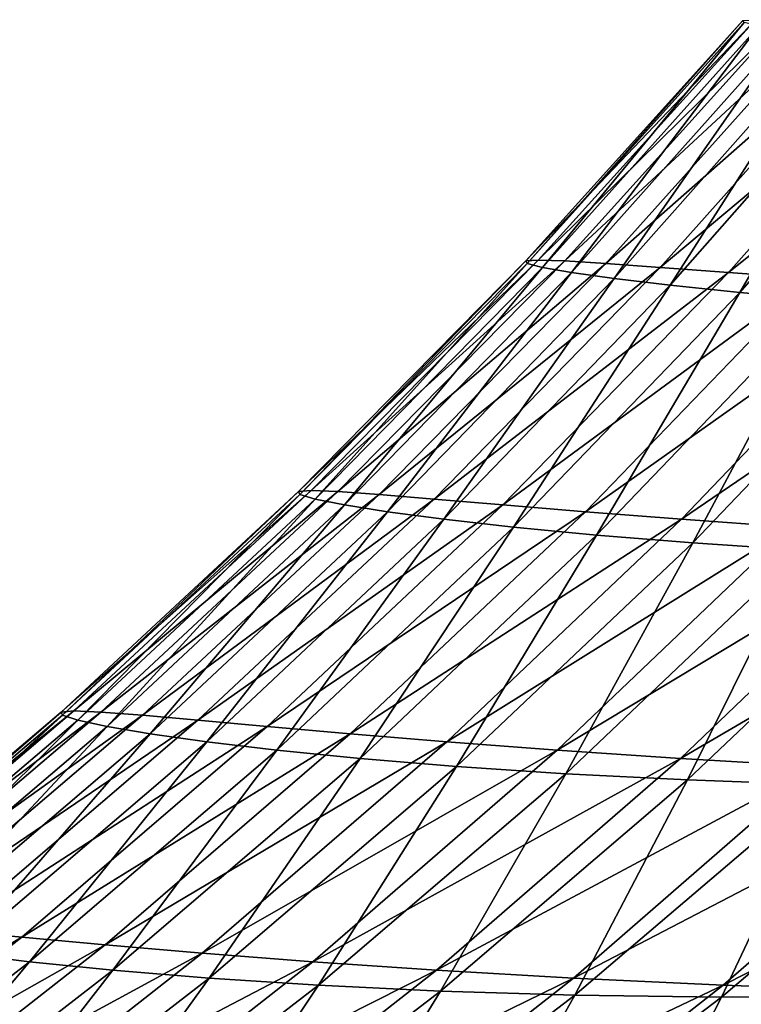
# Model space of a CAD drawing. Header units: metres. Extents: x -155 to 33, y -152 to 27.
# Tile 54 of 133: x -23.56 to -22.972, y -134.997 to -134.195. Entities that reach past the tile are written whole.
import ezdxf

# ---------------------------------------------------------------- set-up
doc = ezdxf.new("R2010")
doc.units = ezdxf.units.M
doc.layers.add('solid_12_401_042_XXX', color=7, linetype='CONTINUOUS')

msp = doc.modelspace()

# ---------------------------------------------------------------- linework, layer by layer
at = {"layer": 'solid_12_401_042_XXX'}
for points in [[(-23.147535, -134.391266, -0.329212), (-22.970572, -134.19519, -0.327373), (-22.960402, -134.19458, -0.788223)], [(-23.147535, -134.391266, -0.329212), (-22.960402, -134.19458, -0.788223), (-23.137342, -134.390579, -0.794302)], [(-23.147535, -134.391266, -0.329212), (-23.146385, -134.393356, 0.137744), (-22.970572, -134.19519, -0.327373)], [(-23.146385, -134.393356, 0.137744), (-22.969496, -134.196915, 0.135441), (-22.970572, -134.19519, -0.327373)], [(-23.146385, -134.393356, 0.137744), (-23.133917, -134.396576, 0.604434), (-22.969496, -134.196915, 0.135441)], [(-22.938923, -134.19519, -1.248687), (-23.137342, -134.390579, -0.794302), (-22.960402, -134.19458, -0.788223)], [(-23.115597, -134.391266, -1.258997), (-23.137342, -134.390579, -0.794302), (-22.938923, -134.19519, -1.248687)], [(-23.133917, -134.396576, 0.604434), (-22.957224, -134.1996, 0.597953), (-22.969496, -134.196915, 0.135441)], [(-23.133917, -134.396576, 0.604434), (-23.110243, -134.400757, 1.071629), (-22.957224, -134.1996, 0.597953)], [(-23.115597, -134.391266, -1.258997), (-22.938923, -134.19519, -1.248687), (-22.906092, -134.196915, -1.710337)], [(-23.082407, -134.393356, -1.724772), (-23.115597, -134.391266, -1.258997), (-22.906092, -134.196915, -1.710337)], [(-23.110243, -134.400757, 1.071629), (-22.933847, -134.203094, 1.060988), (-22.957224, -134.1996, 0.597953)], [(-23.082407, -134.393356, -1.724772), (-22.906092, -134.196915, -1.710337), (-22.86211, -134.1996, -2.170916)], [(-23.037943, -134.396576, -2.189507), (-23.082407, -134.393356, -1.724772), (-22.86211, -134.1996, -2.170916)], [(-23.037943, -134.396576, -2.189507), (-22.86211, -134.1996, -2.170916), (-22.807016, -134.203094, -2.631257)], [(-23.110243, -134.400757, 1.071629), (-23.075474, -134.405685, 1.539345), (-22.933847, -134.203094, 1.060988)], [(-23.075474, -134.405685, 1.539345), (-22.899458, -134.20726, 1.524573), (-22.933847, -134.203094, 1.060988)], [(-23.075474, -134.405685, 1.539345), (-23.02972, -134.411148, 2.007615), (-22.899458, -134.20726, 1.524573)], [(-22.982265, -134.400757, -2.653976), (-23.037943, -134.396576, -2.189507), (-22.807016, -134.203094, -2.631257)], [(-23.02972, -134.411148, 2.007615), (-22.854149, -134.211945, 1.988746), (-22.899458, -134.20726, 1.524573)], [(-22.982265, -134.400757, -2.653976), (-22.807016, -134.203094, -2.631257), (-22.740896, -134.20726, -3.091388)], [(-22.915483, -134.40567, -3.118204), (-22.982265, -134.400757, -2.653976), (-22.740896, -134.20726, -3.091388)], [(-23.02972, -134.411148, 2.007615), (-22.973101, -134.416962, 2.47647), (-22.854149, -134.211945, 1.988746)], [(-22.973101, -134.416962, 2.47647), (-22.798019, -134.216995, 2.453548), (-22.854149, -134.211945, 1.988746)], [(-22.973101, -134.416962, 2.47647), (-22.905741, -134.422928, 2.945943), (-22.798019, -134.216995, 2.453548)], [(-23.332977, -134.579346, -0.331001), (-23.147535, -134.391266, -0.329212), (-23.137342, -134.390579, -0.794302)], [(-23.332977, -134.579346, -0.331001), (-23.137342, -134.390579, -0.794302), (-23.32267, -134.578522, -0.80067)], [(-23.332977, -134.579346, -0.331001), (-23.331829, -134.581741, 0.14043), (-23.147535, -134.391266, -0.329212)], [(-23.331829, -134.581741, 0.14043), (-23.146385, -134.393356, 0.137744), (-23.147535, -134.391266, -0.329212)], [(-23.115597, -134.391266, -1.258997), (-23.32267, -134.578522, -0.80067), (-23.137342, -134.390579, -0.794302)], [(-23.300724, -134.579346, -1.269937), (-23.32267, -134.578522, -0.80067), (-23.115597, -134.391266, -1.258997)], [(-23.300724, -134.579346, -1.269937), (-23.115597, -134.391266, -1.258997), (-23.082407, -134.393356, -1.724772)], [(-23.331829, -134.581741, 0.14043), (-23.319273, -134.585434, 0.61163), (-23.146385, -134.393356, 0.137744)], [(-23.319273, -134.585434, 0.61163), (-23.133917, -134.396576, 0.604434), (-23.146385, -134.393356, 0.137744)], [(-23.319273, -134.585434, 0.61163), (-23.295439, -134.590179, 1.083306), (-23.133917, -134.396576, 0.604434)], [(-23.267227, -134.581741, -1.740178), (-23.300724, -134.579346, -1.269937), (-23.082407, -134.393356, -1.724772)], [(-23.295439, -134.590179, 1.083306), (-23.110243, -134.400757, 1.071629), (-23.133917, -134.396576, 0.604434)], [(-23.267227, -134.581741, -1.740178), (-23.082407, -134.393356, -1.724772), (-23.037943, -134.396576, -2.189507)], [(-23.222368, -134.585434, -2.209405), (-23.267227, -134.581741, -1.740178), (-23.037943, -134.396576, -2.189507)], [(-23.222368, -134.585434, -2.209405), (-23.037943, -134.396576, -2.189507), (-22.982265, -134.400757, -2.653976)], [(-23.295439, -134.590179, 1.083306), (-23.260447, -134.595718, 1.555467), (-23.110243, -134.400757, 1.071629)], [(-23.260447, -134.595718, 1.555467), (-23.075474, -134.405685, 1.539345), (-23.110243, -134.400757, 1.071629)], [(-23.260447, -134.595718, 1.555467), (-23.214422, -134.601822, 2.028136), (-23.075474, -134.405685, 1.539345)], [(-23.166224, -134.590179, -2.678334), (-23.222368, -134.585434, -2.209405), (-22.982265, -134.400757, -2.653976)], [(-23.214422, -134.601822, 2.028136), (-23.02972, -134.411148, 2.007615), (-23.075474, -134.405685, 1.539345)], [(-23.166224, -134.590179, -2.678334), (-22.982265, -134.400757, -2.653976), (-22.915483, -134.40567, -3.118204)], [(-23.098913, -134.595718, -3.146981), (-23.166224, -134.590179, -2.678334), (-22.915483, -134.40567, -3.118204)], [(-23.098913, -134.595718, -3.146981), (-22.915483, -134.40567, -3.118204), (-22.837704, -134.411148, -3.58223)], [(-23.214422, -134.601822, 2.028136), (-23.157495, -134.608246, 2.501335), (-23.02972, -134.411148, 2.007615)], [(-23.157495, -134.608246, 2.501335), (-22.973101, -134.416962, 2.47647), (-23.02972, -134.411148, 2.007615)], [(-23.020563, -134.601822, -3.615378), (-23.098913, -134.595718, -3.146981), (-22.837704, -134.411148, -3.58223)], [(-23.020563, -134.601822, -3.615378), (-22.837704, -134.411148, -3.58223), (-22.749046, -134.416962, -4.046095)], [(-23.157495, -134.608246, 2.501335), (-23.089808, -134.614746, 2.975085), (-22.973101, -134.416962, 2.47647)], [(-23.089808, -134.614746, 2.975085), (-22.905741, -134.422928, 2.945943), (-22.973101, -134.416962, 2.47647)], [(-23.089808, -134.614746, 2.975085), (-23.011496, -134.621063, 3.449412), (-22.905741, -134.422928, 2.945943)], [(-22.931299, -134.608246, -4.083555), (-23.020563, -134.601822, -3.615378), (-22.749046, -134.416962, -4.046095)], [(-23.011496, -134.621063, 3.449412), (-22.827768, -134.428833, 3.416068), (-22.905741, -134.422928, 2.945943)], [(-23.011496, -134.621063, 3.449412), (-22.922703, -134.626984, 3.924338), (-22.827768, -134.428833, 3.416068)], [(-23.526531, -134.759048, -0.332779), (-23.332977, -134.579346, -0.331001), (-23.32267, -134.578522, -0.80067)], [(-23.526531, -134.759048, -0.332779), (-23.32267, -134.578522, -0.80067), (-23.516066, -134.758118, -0.807315)], [(-23.526531, -134.759048, -0.332779), (-23.525431, -134.761673, 0.143416), (-23.332977, -134.579346, -0.331001)], [(-23.525431, -134.761673, 0.143416), (-23.331829, -134.581741, 0.14043), (-23.332977, -134.579346, -0.331001)], [(-23.525431, -134.761673, 0.143416), (-23.512857, -134.765701, 0.619407), (-23.331829, -134.581741, 0.14043)], [(-23.300724, -134.579346, -1.269937), (-23.516066, -134.758118, -0.807315), (-23.32267, -134.578522, -0.80067)], [(-23.493944, -134.759048, -1.281445), (-23.516066, -134.758118, -0.807315), (-23.300724, -134.579346, -1.269937)], [(-23.512857, -134.765701, 0.619407), (-23.319273, -134.585434, 0.61163), (-23.331829, -134.581741, 0.14043)], [(-23.493944, -134.759048, -1.281445), (-23.300724, -134.579346, -1.269937), (-23.267227, -134.581741, -1.740178)], [(-23.460169, -134.761673, -1.756442), (-23.493944, -134.759048, -1.281445), (-23.267227, -134.581741, -1.740178)], [(-23.460169, -134.761673, -1.756442), (-23.267227, -134.581741, -1.740178), (-23.222368, -134.585434, -2.209405)], [(-23.512857, -134.765701, 0.619407), (-23.488947, -134.770844, 1.095841), (-23.319273, -134.585434, 0.61163)], [(-23.488947, -134.770844, 1.095841), (-23.295439, -134.590179, 1.083306), (-23.319273, -134.585434, 0.61163)], [(-23.488947, -134.770844, 1.095841), (-23.453829, -134.776825, 1.572718), (-23.295439, -134.590179, 1.083306)], [(-23.414963, -134.765701, -2.230448), (-23.460169, -134.761673, -1.756442), (-23.222368, -134.585434, -2.209405)], [(-23.453829, -134.776825, 1.572718), (-23.260447, -134.595718, 1.555467), (-23.295439, -134.590179, 1.083306)], [(-23.414963, -134.765701, -2.230448), (-23.222368, -134.585434, -2.209405), (-23.166224, -134.590179, -2.678334)], [(-23.358416, -134.770844, -2.704118), (-23.414963, -134.765701, -2.230448), (-23.166224, -134.590179, -2.678334)], [(-23.358416, -134.770844, -2.704118), (-23.166224, -134.590179, -2.678334), (-23.098913, -134.595718, -3.146981)], [(-23.453829, -134.776825, 1.572718), (-23.407637, -134.78334, 2.050047), (-23.260447, -134.595718, 1.555467)], [(-23.407637, -134.78334, 2.050047), (-23.214422, -134.601822, 2.028136), (-23.260447, -134.595718, 1.555467)], [(-23.290657, -134.776825, -3.177461), (-23.358416, -134.770844, -2.704118), (-23.098913, -134.595718, -3.146981)], [(-23.290657, -134.776825, -3.177461), (-23.098913, -134.595718, -3.146981), (-23.020563, -134.601822, -3.615378)], [(-23.407637, -134.78334, 2.050047), (-23.35051, -134.790146, 2.527838), (-23.214422, -134.601822, 2.028136)], [(-23.35051, -134.790146, 2.527838), (-23.157495, -134.608246, 2.501335), (-23.214422, -134.601822, 2.028136)], [(-23.35051, -134.790146, 2.527838), (-23.282598, -134.796921, 3.006103), (-23.157495, -134.608246, 2.501335)], [(-23.211819, -134.78334, -3.650495), (-23.290657, -134.776825, -3.177461), (-23.020563, -134.601822, -3.615378)], [(-23.282598, -134.796921, 3.006103), (-23.089808, -134.614746, 2.975085), (-23.157495, -134.608246, 2.501335)], [(-23.211819, -134.78334, -3.650495), (-23.020563, -134.601822, -3.615378), (-22.931299, -134.608246, -4.083555)], [(-23.12204, -134.790146, -4.12324), (-23.211819, -134.78334, -3.650495), (-22.931299, -134.608246, -4.083555)], [(-23.12204, -134.790146, -4.12324), (-22.931299, -134.608246, -4.083555), (-22.831263, -134.614746, -4.551544)], [(-23.282598, -134.796921, 3.006103), (-23.204046, -134.803421, 3.484854), (-23.089808, -134.614746, 2.975085)], [(-23.204046, -134.803421, 3.484854), (-23.011496, -134.621063, 3.449412), (-23.089808, -134.614746, 2.975085)], [(-23.021469, -134.796921, -4.595717), (-23.12204, -134.790146, -4.12324), (-22.831263, -134.614746, -4.551544)], [(-23.021469, -134.796921, -4.595717), (-22.831263, -134.614746, -4.551544), (-22.720587, -134.621063, -5.019378)], [(-23.204046, -134.803421, 3.484854), (-23.115007, -134.809326, 3.964104), (-23.011496, -134.621063, 3.449412)], [(-23.115007, -134.809326, 3.964104), (-22.922703, -134.626984, 3.924338), (-23.011496, -134.621063, 3.449412)], [(-22.910252, -134.803421, -5.06795), (-23.021469, -134.796921, -4.595717), (-22.720587, -134.621063, -5.019378)], [(-23.115007, -134.809326, 3.964104), (-23.015636, -134.814392, 4.443864), (-22.922703, -134.626984, 3.924338)], [(-23.015636, -134.814392, 4.443864), (-22.823576, -134.632233, 4.399889), (-22.922703, -134.626984, 3.924338)], [(-23.015636, -134.814392, 4.443864), (-22.906096, -134.818329, 4.924154), (-22.823576, -134.632233, 4.399889)], [(-23.727831, -134.930054, -0.334497), (-23.526531, -134.759048, -0.332779), (-23.516066, -134.758118, -0.807315)], [(-23.727831, -134.930054, -0.334497), (-23.516066, -134.758118, -0.807315), (-23.717201, -134.929047, -0.814227)], [(-23.727831, -134.930054, -0.334497), (-23.726856, -134.932846, 0.146782), (-23.526531, -134.759048, -0.332779)], [(-23.726856, -134.932846, 0.146782), (-23.525431, -134.761673, 0.143416), (-23.526531, -134.759048, -0.332779)], [(-23.726856, -134.932846, 0.146782), (-23.71438, -134.937103, 0.62788), (-23.525431, -134.761673, 0.143416)], [(-23.493944, -134.759048, -1.281445), (-23.717201, -134.929047, -0.814227), (-23.516066, -134.758118, -0.807315)], [(-23.694887, -134.930054, -1.293544), (-23.717201, -134.929047, -0.814227), (-23.493944, -134.759048, -1.281445)], [(-23.71438, -134.937103, 0.62788), (-23.512857, -134.765701, 0.619407), (-23.525431, -134.761673, 0.143416)], [(-23.694887, -134.930054, -1.293544), (-23.493944, -134.759048, -1.281445), (-23.460169, -134.761673, -1.756442)], [(-23.660891, -134.932846, -1.773622), (-23.694887, -134.930054, -1.293544), (-23.460169, -134.761673, -1.756442)], [(-23.660891, -134.932846, -1.773622), (-23.460169, -134.761673, -1.756442), (-23.414963, -134.765701, -2.230448)], [(-23.71438, -134.937103, 0.62788), (-23.690538, -134.942535, 1.109382), (-23.512857, -134.765701, 0.619407)], [(-23.690538, -134.942535, 1.109382), (-23.488947, -134.770844, 1.095841), (-23.512857, -134.765701, 0.619407)], [(-23.615429, -134.937103, -2.25273), (-23.660891, -134.932846, -1.773622), (-23.414963, -134.765701, -2.230448)], [(-23.615429, -134.937103, -2.25273), (-23.414963, -134.765701, -2.230448), (-23.358416, -134.770844, -2.704118)], [(-23.690538, -134.942535, 1.109382), (-23.655462, -134.948792, 1.591273), (-23.488947, -134.770844, 1.095841)], [(-23.655462, -134.948792, 1.591273), (-23.453829, -134.776825, 1.572718), (-23.488947, -134.770844, 1.095841)], [(-23.655462, -134.948792, 1.591273), (-23.609289, -134.955582, 2.073552), (-23.453829, -134.776825, 1.572718)], [(-23.558603, -134.942535, -2.731461), (-23.615429, -134.937103, -2.25273), (-23.358416, -134.770844, -2.704118)], [(-23.609289, -134.955582, 2.073552), (-23.407637, -134.78334, 2.050047), (-23.453829, -134.776825, 1.572718)], [(-23.558603, -134.942535, -2.731461), (-23.358416, -134.770844, -2.704118), (-23.290657, -134.776825, -3.177461)], [(-23.490541, -134.948792, -3.209809), (-23.558603, -134.942535, -2.731461), (-23.290657, -134.776825, -3.177461)], [(-23.490541, -134.948792, -3.209809), (-23.290657, -134.776825, -3.177461), (-23.211819, -134.78334, -3.650495)], [(-23.609289, -134.955582, 2.073552), (-23.55216, -134.962585, 2.556213), (-23.407637, -134.78334, 2.050047)], [(-23.55216, -134.962585, 2.556213), (-23.35051, -134.790146, 2.527838), (-23.407637, -134.78334, 2.050047)], [(-23.411383, -134.955582, -3.687782), (-23.490541, -134.948792, -3.209809), (-23.211819, -134.78334, -3.650495)], [(-23.411383, -134.955582, -3.687782), (-23.211819, -134.78334, -3.650495), (-23.12204, -134.790146, -4.12324)], [(-23.55216, -134.962585, 2.556213), (-23.484224, -134.969498, 3.039256), (-23.35051, -134.790146, 2.527838)], [(-23.484224, -134.969498, 3.039256), (-23.282598, -134.796921, 3.006103), (-23.35051, -134.790146, 2.527838)], [(-23.321266, -134.962585, -4.165386), (-23.411383, -134.955582, -3.687782), (-23.12204, -134.790146, -4.12324)], [(-23.321266, -134.962585, -4.165386), (-23.12204, -134.790146, -4.12324), (-23.021469, -134.796921, -4.595717)], [(-23.484224, -134.969498, 3.039256), (-23.405634, -134.975983, 3.522679), (-23.282598, -134.796921, 3.006103)], [(-23.405634, -134.975983, 3.522679), (-23.204046, -134.803421, 3.484854), (-23.282598, -134.796921, 3.006103)], [(-23.220346, -134.969498, -4.642628), (-23.321266, -134.962585, -4.165386), (-23.021469, -134.796921, -4.595717)], [(-23.220346, -134.969498, -4.642628), (-23.021469, -134.796921, -4.595717), (-22.910252, -134.803421, -5.06795)], [(-23.405634, -134.975983, 3.522679), (-23.316542, -134.98175, 4.006481), (-23.204046, -134.803421, 3.484854)], [(-23.316542, -134.98175, 4.006481), (-23.115007, -134.809326, 3.964104), (-23.204046, -134.803421, 3.484854)], [(-23.316542, -134.98175, 4.006481), (-23.217104, -134.986481, 4.490662), (-23.115007, -134.809326, 3.964104)], [(-23.108768, -134.975983, -5.119518), (-23.220346, -134.969498, -4.642628), (-22.910252, -134.803421, -5.06795)], [(-23.217104, -134.986481, 4.490662), (-23.015636, -134.814392, 4.443864), (-23.115007, -134.809326, 3.964104)], [(-23.108768, -134.975983, -5.119518), (-22.910252, -134.803421, -5.06795), (-22.788534, -134.809326, -5.53996)], [(-22.986685, -134.98175, -5.596067), (-23.108768, -134.975983, -5.119518), (-22.788534, -134.809326, -5.53996)], [(-22.986685, -134.98175, -5.596067), (-22.788534, -134.809326, -5.53996), (-22.656477, -134.814392, -6.01177)], [(-23.217104, -134.986481, 4.490662), (-23.107487, -134.989853, 4.975226), (-23.015636, -134.814392, 4.443864)], [(-23.107487, -134.989853, 4.975226), (-22.906096, -134.818329, 4.924154), (-23.015636, -134.814392, 4.443864)], [(-22.854258, -134.986481, -6.072283), (-22.986685, -134.98175, -5.596067), (-22.656477, -134.814392, -6.01177)], [(-23.107487, -134.989853, 4.975226), (-22.987997, -134.991577, 5.459635), (-22.906096, -134.818329, 4.924154)], [(-22.987997, -134.991577, 5.459635), (-22.786701, -134.820847, 5.404402), (-22.906096, -134.818329, 4.924154)], [(-22.987997, -134.991577, 5.459635), (-22.858728, -134.991348, 5.944364), (-22.786701, -134.820847, 5.404402)], [(-23.823353, -135.099274, -2.276155), (-23.615429, -134.937103, -2.25273), (-23.558603, -134.942535, -2.731461)], [(-23.76635, -135.104828, -2.760237), (-23.823353, -135.099274, -2.276155), (-23.558603, -134.942535, -2.731461)], [(-23.76635, -135.104828, -2.760237), (-23.558603, -134.942535, -2.731461), (-23.490541, -134.948792, -3.209809)], [(-23.698111, -135.111206, -3.243876), (-23.76635, -135.104828, -2.760237), (-23.490541, -134.948792, -3.209809)], [(-23.698111, -135.111206, -3.243876), (-23.490541, -134.948792, -3.209809), (-23.411383, -134.955582, -3.687782)], [(-23.761915, -135.125061, 2.586296), (-23.55216, -134.962585, 2.556213), (-23.609289, -134.955582, 2.073552)], [(-23.618769, -135.118057, -3.727064), (-23.698111, -135.111206, -3.243876), (-23.411383, -134.955582, -3.687782)], [(-23.618769, -135.118057, -3.727064), (-23.411383, -134.955582, -3.687782), (-23.321266, -134.962585, -4.165386)], [(-23.761915, -135.125061, 2.586296), (-23.694128, -135.131866, 3.074358), (-23.55216, -134.962585, 2.556213)], [(-23.694128, -135.131866, 3.074358), (-23.484224, -134.969498, 3.039256), (-23.55216, -134.962585, 2.556213)], [(-23.694128, -135.131866, 3.074358), (-23.615665, -135.138138, 3.56268), (-23.484224, -134.969498, 3.039256)], [(-23.528463, -135.125061, -4.209791), (-23.618769, -135.118057, -3.727064), (-23.321266, -134.962585, -4.165386)], [(-23.615665, -135.138138, 3.56268), (-23.405634, -134.975983, 3.522679), (-23.484224, -134.969498, 3.039256)], [(-23.528463, -135.125061, -4.209791), (-23.321266, -134.962585, -4.165386), (-23.220346, -134.969498, -4.642628)], [(-23.427345, -135.131866, -4.692051), (-23.528463, -135.125061, -4.209791), (-23.220346, -134.969498, -4.642628)], [(-23.427345, -135.131866, -4.692051), (-23.220346, -134.969498, -4.642628), (-23.108768, -134.975983, -5.119518)], [(-23.615665, -135.138138, 3.56268), (-23.526676, -135.143555, 4.051247), (-23.405634, -134.975983, 3.522679)], [(-23.526676, -135.143555, 4.051247), (-23.316542, -134.98175, 4.006481), (-23.405634, -134.975983, 3.522679)], [(-23.315557, -135.138138, -5.173838), (-23.427345, -135.131866, -4.692051), (-23.108768, -134.975983, -5.119518)], [(-23.315557, -135.138138, -5.173838), (-23.108768, -134.975983, -5.119518), (-22.986685, -134.98175, -5.596067)], [(-23.526676, -135.143555, 4.051247), (-23.427319, -135.147751, 4.540041), (-23.316542, -134.98175, 4.006481)], [(-23.427319, -135.147751, 4.540041), (-23.217104, -134.986481, 4.490662), (-23.316542, -134.98175, 4.006481)], [(-23.427319, -135.147751, 4.540041), (-23.317753, -135.150406, 5.029053), (-23.217104, -134.986481, 4.490662)], [(-23.317753, -135.150406, 5.029053), (-23.107487, -134.989853, 4.975226), (-23.217104, -134.986481, 4.490662)], [(-23.193254, -135.143555, -5.655146), (-23.315557, -135.138138, -5.173838), (-22.986685, -134.98175, -5.596067)], [(-23.193254, -135.143555, -5.655146), (-22.986685, -134.98175, -5.596067), (-22.854258, -134.986481, -6.072283)], [(-23.060589, -135.147751, -6.13597), (-23.193254, -135.143555, -5.655146), (-22.854258, -134.986481, -6.072283)], [(-23.060589, -135.147751, -6.13597), (-22.854258, -134.986481, -6.072283), (-22.711649, -134.989853, -6.548183)], [(-23.317753, -135.150406, 5.029053), (-23.198269, -135.151199, 5.517775), (-23.107487, -134.989853, 4.975226)], [(-23.198269, -135.151199, 5.517775), (-22.987997, -134.991577, 5.459635), (-23.107487, -134.989853, 4.975226)], [(-23.198269, -135.151199, 5.517775), (-23.06897, -135.14978, 6.006628), (-22.987997, -134.991577, 5.459635)], [(-23.06897, -135.14978, 6.006628), (-22.858728, -134.991348, 5.944364), (-22.987997, -134.991577, 5.459635)], [(-23.06897, -135.14978, 6.006628), (-22.929842, -135.145828, 6.496294), (-22.858728, -134.991348, 5.944364)], [(-22.917725, -135.150406, -6.616312), (-23.060589, -135.147751, -6.13597), (-22.711649, -134.989853, -6.548183)]]:
    msp.add_3dface(points, dxfattribs=at)

doc.saveas('drawing.dxf')
